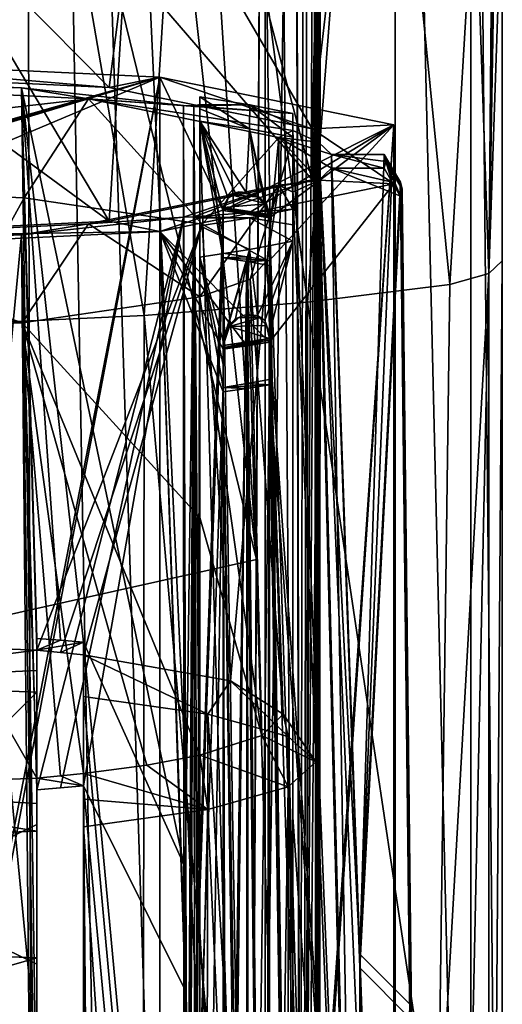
# Model space of a CAD drawing. Header units: metres. Extents: x -28 to 28, y -250 to 28.
# Tile 58 of 92: x 5 to 16, y -80 to -59. Entities that reach past the tile are written whole.
import ezdxf

# ---------------------------------------------------------------- set-up
doc = ezdxf.new("R2010")
doc.units = ezdxf.units.M
doc.layers.add('solid_10661053', color=7, linetype='CONTINUOUS')

msp = doc.modelspace()

# ---------------------------------------------------------------- linework, layer by layer
at = {"layer": 'solid_10661053'}
for points in [[(2.718137, -116.725327, 253.381516), (5.208396, 0.93054, 238.0121), (0, 0.909153, 237.849655)], [(2.718137, -116.725327, 253.381516), (5.436698, -116.723152, 253.516312), (5.208396, 0.93054, 238.0121)], [(10.405606, -111.737061, 253.340744), (10.405605, -55.371372, 245.920059), (5.208396, 0.93054, 238.0121)], [(8.951932, -115.259056, 253.632278), (10.405606, -111.737061, 253.340744), (5.208396, 0.93054, 238.0121)], [(7.34144, -116.34053, 253.614395), (8.951932, -115.259056, 253.632278), (5.208396, 0.93054, 238.0121)], [(5.436698, -116.723152, 253.516312), (7.34144, -116.34053, 253.614395), (5.208396, 0.93054, 238.0121)], [(11.17783, -111.767586, 253.108902), (10.405617, 0.994685, 238.499329), (10.405605, -55.371372, 245.920059)], [(10.988619, 0.980807, 238.395264), (10.405617, 0.994685, 238.499329), (11.17783, -111.767586, 253.108902)], [(10.988619, 0.980807, 238.395264), (11.17783, -111.767586, 253.108902), (11.194175, -111.76947, 253.094559)], [(11.407331, 0.925916, 237.979767), (10.988619, 0.980807, 238.395264), (11.194175, -111.76947, 253.094559)], [(11.407331, 0.925916, 237.979767), (11.194175, -111.76947, 253.094559), (11.519543, -111.862984, 252.384232)], [(11.473013, -2.490355, 238.270493), (11.407331, 0.925916, 237.979767), (11.519543, -111.862984, 252.384232)], [(11.473013, -2.490355, 238.270493), (11.519543, -111.862984, 252.384232), (11.519543, -6.827624, 238.556061)], [(11.565584, -14.088874, 236.874329), (11.519543, -6.827624, 238.556061), (11.519543, -111.862984, 252.384232)], [(11.586682, -25.588833, 237.179581), (11.565584, -14.088874, 236.874329), (11.519543, -111.862984, 252.384232)], [(7.444176, -27.117643, 235.255539), (10.44211, -25.782446, 235.707932), (10.220289, -70.161781, 241.836502)], [(11.27462, -25.71191, 236.244827), (9.997749, -112.082237, 247.917191), (10.44211, -25.782446, 235.707932)], [(11.27462, -25.71191, 236.244827), (11.120453, -112.017288, 248.397903), (9.997749, -112.082237, 247.917191)], [(10.44211, -25.782446, 235.707932), (9.997749, -112.082237, 247.917191), (10.220289, -70.161781, 241.836502)], [(11.120453, -112.017288, 248.397903), (11.586682, -25.588833, 237.179581), (11.586162, -40.650963, 239.192429)], [(11.27462, -25.71191, 236.244827), (11.586682, -25.588833, 237.179581), (11.120453, -112.017288, 248.397903)], [(11.586162, -40.650963, 239.192429), (11.586682, -25.588833, 237.179581), (11.519543, -111.862984, 252.384232)], [(5.499624, -27.699747, 235.040588), (7.444176, -27.117643, 235.255539), (10.220289, -70.161781, 241.836502)], [(0, -28.364676, 234.78096), (5.499624, -27.699747, 235.040588), (10.220289, -70.161781, 241.836502)], [(-0.000002, -72.433426, 241.602844), (0, -28.364676, 234.78096), (10.220289, -70.161781, 241.836502)], [(-13.2, -100.214447, 195.149292), (13.2, -100.214447, 195.149292), (13.2, -32.148918, 184.976837)], [(-13.2, -66.196968, 190.065353), (-13.2, -100.214447, 195.149292), (13.2, -32.148918, 184.976837)], [(2.309936, -33.32098, 185.151993), (-13.2, -66.196968, 190.065353), (13.2, -32.148918, 184.976837)], [(14.825858, -100.31395, 194.483521), (13.2, -32.148918, 184.976837), (13.2, -100.214447, 195.149292)], [(14.826345, -32.248493, 184.310577), (13.2, -32.148918, 184.976837), (14.825858, -100.31395, 194.483521)], [(14.826345, -32.248493, 184.310577), (14.825858, -100.31395, 194.483521), (15.5, -100.554405, 192.874557)], [(14.826345, -32.248493, 184.310577), (15.5, -100.554405, 192.874557), (15.5, -32.48888, 182.702103)], [(15.5, -40.66814, 162.563766), (15.5, -32.48888, 182.702103), (15.5, -100.554405, 192.874557)], [(11.120453, -112.017288, 248.397903), (11.586162, -40.650963, 239.192429), (11.583819, -56.616543, 241.428513)], [(11.583819, -56.616543, 241.428513), (11.586162, -40.650963, 239.192429), (11.519543, -111.862984, 252.384232)], [(15.5, -47.210041, 163.826187), (15.5, -40.66814, 162.563766), (15.5, -100.554405, 192.874557)], [(7.806081, -64.920677, 160.134216), (3.982817, -65.09594, 158.961548), (4.649875, -46.690662, 152.191437)], [(7.806081, -64.920677, 160.134216), (4.649875, -46.690662, 152.191437), (8.936546, -46.796749, 153.91774)], [(11.316654, -64.636398, 162.036423), (7.806081, -64.920677, 160.134216), (8.936546, -46.796749, 153.91774)], [(11.316654, -64.636398, 162.036423), (8.936546, -46.796749, 153.91774), (12.672367, -47.138508, 157.371323)], [(11.316654, -64.636398, 162.036423), (12.672367, -47.138508, 157.371323), (14.373938, -64.254463, 164.591965)], [(12.672367, -47.138508, 157.371323), (14.909711, -55.244183, 163.430862), (14.373938, -64.254463, 164.591965)], [(15.207813, -64.020912, 165.851959), (15.5, -47.210041, 163.826187), (15.5, -55.607754, 165.652786)], [(15.467547, -47.31152, 163.327911), (15.5, -47.210041, 163.826187), (15.207813, -64.020912, 165.851959)], [(15.467547, -47.31152, 163.327911), (15.207813, -64.020912, 165.851959), (15.370718, -47.41135, 162.837738)], [(15.5, -55.607754, 165.652786), (15.5, -47.210041, 163.826187), (15.5, -100.554405, 192.874557)], [(15.207813, -64.020912, 165.851959), (15.356695, -47.802662, 162.86438), (15.370718, -47.41135, 162.837738)], [(15.207813, -64.020912, 165.851959), (14.909711, -55.244183, 163.430862), (15.356695, -47.802662, 162.86438)], [(7.053373, -60.026363, 183.287064), (0, -59.687622, 185.55365), (1.265497, -54.180176, 184.662903)], [(7.053373, -60.026363, 183.287064), (1.265497, -54.180176, 184.662903), (7.742006, -54.58881, 181.92868)], [(11.412674, -60.913223, 177.352936), (7.053373, -60.026363, 183.287064), (7.742006, -54.58881, 181.92868)], [(11.412674, -60.913223, 177.352936), (7.742006, -54.58881, 181.92868), (11.552371, -55.464069, 176.072174)], [(11.17783, -111.767586, 253.108902), (10.405605, -55.371372, 245.920059), (10.405606, -111.737061, 253.340744)], [(15.207813, -64.020912, 165.851959), (14.373938, -64.254463, 164.591965), (14.909711, -55.244183, 163.430862)], [(11.412674, -60.913223, 177.352936), (11.552371, -55.464069, 176.072174), (11.595943, -55.487041, 175.914627)], [(11.412674, -60.913223, 177.352936), (11.595943, -55.487041, 175.914627), (11.638093, -55.509514, 175.753296)], [(11.412674, -60.913223, 177.352936), (11.638093, -55.509514, 175.753296), (11.998444, -55.878387, 173.046494)], [(15.207813, -64.020912, 165.851959), (15.5, -55.607754, 165.652786), (15.5, -63.747402, 167.327545)], [(15.5, -63.747402, 167.327545), (15.5, -55.607754, 165.652786), (15.5, -100.554405, 192.874557)], [(11.412674, -60.913223, 177.352936), (11.998444, -55.878387, 173.046494), (11.725129, -56.319298, 170.334915)], [(10.074382, -56.907677, 166.412781), (11.412674, -62.009441, 170.017975), (11.649643, -56.369469, 170.013992)], [(11.412674, -60.913223, 177.352936), (11.725129, -56.319298, 170.334915), (11.688113, -56.3452, 170.172577)], [(11.412674, -60.913223, 177.352936), (11.688113, -56.3452, 170.172577), (11.649643, -56.369469, 170.013992)], [(11.412674, -62.009441, 170.017975), (11.412674, -60.913223, 177.352936), (11.649643, -56.369469, 170.013992)], [(11.120453, -112.017288, 248.397903), (11.583819, -56.616543, 241.428513), (11.577519, -79.167397, 244.758316)], [(11.577519, -79.167397, 244.758316), (11.583819, -56.616543, 241.428513), (11.519543, -111.862984, 252.384232)], [(10.074382, -56.907677, 166.412781), (7.397901, -57.340553, 163.516327), (11.412674, -62.009441, 170.017975)], [(7.397901, -57.340553, 163.516327), (3.912772, -57.620773, 161.641327), (7.053373, -62.896301, 164.083862)], [(7.397901, -57.340553, 163.516327), (7.053373, -62.896301, 164.083862), (11.412674, -62.009441, 170.017975)], [(3.912772, -57.620773, 161.641327), (0, -57.717712, 160.992691), (7.053373, -62.896301, 164.083862)], [(0, -57.717712, 160.992691), (0, -63.235046, 161.817261), (7.053373, -62.896301, 164.083862)], [(0, -59.414173, 187.383331), (0, -59.687622, 185.55365), (7.053373, -60.026363, 183.287064)], [(8.140877, -59.805153, 184.767227), (0, -59.414173, 187.383331), (7.053373, -60.026363, 183.287064)], [(0, -62.107525, 187.785858), (0, -59.414173, 187.383331), (8.140877, -59.805153, 184.767227)], [(0.250041, -62.107857, 187.783615), (0, -62.107525, 187.785858), (8.140877, -59.805153, 184.767227)], [(0.5, -62.108856, 187.776917), (0.250041, -62.107857, 187.783615), (8.140877, -59.805153, 184.767227)], [(0.5, -63.025417, 187.91391), (0.5, -62.108856, 187.776917), (8.140877, -59.805153, 184.767227)], [(0.5, -99.124496, 193.308945), (0.5, -63.025417, 187.91391), (8.140877, -59.805153, 184.767227)], [(0.5, -100.11351, 193.456757), (0.5, -99.124496, 193.308945), (8.140877, -59.805153, 184.767227)], [(8.140803, -100.849304, 190.901367), (0.5, -100.11351, 193.456757), (8.140877, -59.805153, 184.767227)], [(8.140877, -59.805153, 184.767227), (7.053373, -60.026363, 183.287064), (11.412674, -60.913223, 177.352936)], [(9.5, -62.665012, 184.055603), (8.140803, -100.849304, 190.901367), (8.140877, -59.805153, 184.767227)], [(13.172124, -60.828724, 177.918365), (8.140877, -59.805153, 184.767227), (11.412674, -60.913223, 177.352936)], [(9.5, -62.665012, 184.055603), (8.140877, -59.805153, 184.767227), (13.172124, -60.828724, 177.918365)], [(-1, -59.86055, 185.411377), (1, -59.86055, 185.411377), (5.169731, -60.029362, 184.28183)], [(0, -59.946831, 184.834061), (-1, -59.86055, 185.411377), (5.169731, -60.029362, 184.28183)], [(6.612574, -60.264404, 182.709106), (0, -59.946831, 184.834061), (5.169731, -60.029362, 184.28183)], [(0, -61.020313, 184.374741), (0, -59.946831, 184.834061), (6.612574, -60.264404, 182.709106)], [(5.5, -82.848274, 188.439865), (5.169731, -60.029362, 184.28183), (1, -59.86055, 185.411377)], [(5.5, -82.848274, 188.439865), (1, -59.86055, 185.411377), (5.5, -94.468163, 190.637833)], [(5.097436, -94.830116, 190.887131), (5.5, -94.468163, 190.637833), (1, -59.86055, 185.411377)], [(6.612574, -60.264404, 182.709106), (5.169731, -60.029362, 184.28183), (8.654343, -60.407608, 181.750931)], [(8.660971, -76.704292, 185.014465), (8.654343, -60.407608, 181.750931), (5.169731, -60.029362, 184.28183)], [(6.5, -71.935295, 185.802994), (8.660971, -76.704292, 185.014465), (5.169731, -60.029362, 184.28183)], [(6.006527, -71.892189, 186.0914), (6.5, -71.935295, 185.802994), (5.169731, -60.029362, 184.28183)], [(6.006527, -71.892189, 186.0914), (5.169731, -60.029362, 184.28183), (5.5, -71.852539, 186.35675)], [(5.5, -82.848274, 188.439865), (5.5, -71.852539, 186.35675), (5.169731, -60.029362, 184.28183)], [(9, -60.387321, 181.886658), (9, -60.22311, 182.985428), (10.07486, -60.395332, 181.833054)], [(10.065679, -60.911579, 182.468719), (10.07486, -60.395332, 181.833054), (9, -60.22311, 182.985428)], [(9, -77.114723, 185.242935), (9, -60.22311, 182.985428), (9, -60.387321, 181.886658)], [(9, -60.481091, 183.262054), (9, -60.22311, 182.985428), (9, -77.114723, 185.242935)], [(10.065679, -60.911579, 182.468719), (9, -60.22311, 182.985428), (9, -60.481091, 183.262054)], [(0, -62.187836, 184.360046), (6.612574, -60.264404, 182.709106), (5.224976, -62.394775, 182.975388)], [(0, -61.020313, 184.374741), (6.612574, -60.264404, 182.709106), (0, -62.187836, 184.360046)], [(5.224976, -62.394775, 182.975388), (6.612574, -60.264404, 182.709106), (9.049923, -62.960136, 179.192459)], [(6.612574, -60.264404, 182.709106), (11, -60.585632, 180.559738), (11, -60.948044, 178.134766)], [(10.699394, -61.09584, 177.145859), (6.612574, -60.264404, 182.709106), (11, -60.948044, 178.134766)], [(6.612574, -60.264404, 182.709106), (8.654343, -60.407608, 181.750931), (11, -60.585632, 180.559738)], [(9.049923, -62.960136, 179.192459), (6.612574, -60.264404, 182.709106), (10.699394, -61.09584, 177.145859)], [(8.654343, -60.407608, 181.750931), (8.873642, -60.414845, 181.702515), (11, -60.585632, 180.559738)], [(8.758986, -95.215981, 188.633728), (8.873642, -60.414845, 181.702515), (8.654343, -60.407608, 181.750931)], [(8.660971, -76.704292, 185.014465), (8.758986, -95.215981, 188.633728), (8.654343, -60.407608, 181.750931)], [(8.758986, -95.215981, 188.633728), (8.900507, -95.414658, 188.696213), (8.873642, -60.414845, 181.702515)], [(8.873642, -60.414845, 181.702515), (9, -60.387321, 181.886658), (10.07486, -60.395332, 181.833054)], [(9, -77.114723, 185.242935), (9, -60.387321, 181.886658), (8.873642, -60.414845, 181.702515)], [(8.873642, -60.414845, 181.702515), (10.07486, -60.395332, 181.833054), (11, -60.585632, 180.559738)], [(8.900507, -95.414658, 188.696213), (9, -95.742218, 188.937119), (8.873642, -60.414845, 181.702515)], [(9, -77.114723, 185.242935), (8.873642, -60.414845, 181.702515), (9, -95.742218, 188.937119)], [(10.065679, -60.911579, 182.468719), (11, -61.089722, 181.276749), (10.07486, -60.395332, 181.833054)], [(11, -60.829189, 180.911987), (11, -60.585632, 180.559738), (10.07486, -60.395332, 181.833054)], [(11, -60.829189, 180.911987), (10.07486, -60.395332, 181.833054), (11, -61.089722, 181.276749)], [(9, -60.750351, 183.547531), (9, -60.481091, 183.262054), (9, -77.114723, 185.242935)], [(10.065679, -60.911579, 182.468719), (9, -60.481091, 183.262054), (9, -60.750351, 183.547531)], [(11, -60.829189, 180.911987), (11, -60.948044, 178.134766), (11, -60.585632, 180.559738)], [(9, -78.146278, 186.415344), (9, -60.750351, 183.547531), (9, -77.114723, 185.242935)], [(9, -60.750351, 183.547531), (9.5, -63.678291, 183.54541), (9.5, -63.184677, 183.463623)], [(9, -60.750351, 183.547531), (10.057365, -96.322884, 188.375824), (9.5, -63.678291, 183.54541)], [(9, -60.750351, 183.547531), (9.5, -63.184677, 183.463623), (9.5, -62.69162, 183.381912)], [(9, -60.750351, 183.547531), (9.5, -62.69162, 183.381912), (9.611204, -62.398232, 183.218063)], [(9, -60.750351, 183.547531), (9.611204, -62.398232, 183.218063), (9.770943, -62.294769, 183.030396)], [(9, -60.750351, 183.547531), (9.770943, -62.294769, 183.030396), (10, -62.27718, 182.772247)], [(10.065679, -60.911579, 182.468719), (9, -60.750351, 183.547531), (10, -62.27718, 182.772247)], [(9, -78.146278, 186.415344), (10.057365, -96.322884, 188.375824), (9, -60.750351, 183.547531)], [(10.013682, -62.740429, 183.550995), (9.5, -62.665012, 184.055603), (13.172124, -60.828724, 177.918365)], [(10.5, -62.819706, 183.020523), (10.013682, -62.740429, 183.550995), (13.172124, -60.828724, 177.918365)], [(10.5, -100.824356, 188.700363), (13.172124, -60.828724, 177.918365), (13.172128, -101.872879, 184.052444)], [(10.5, -62.819706, 183.020523), (13.172124, -60.828724, 177.918365), (10.5, -63.736263, 183.157501)], [(10.5, -99.835342, 188.552551), (10.5, -63.736263, 183.157501), (13.172124, -60.828724, 177.918365)], [(10.5, -100.824356, 188.700363), (10.5, -99.835342, 188.552551), (13.172124, -60.828724, 177.918365)], [(11, -60.829189, 180.911987), (11, -61.089722, 181.276749), (11, -60.948044, 178.134766)], [(13.172124, -62.093945, 169.45256), (13.172124, -60.828724, 177.918365), (11.412674, -60.913223, 177.352936)], [(13.172128, -101.872879, 184.052444), (13.172124, -60.828724, 177.918365), (13.172124, -62.093945, 169.45256)], [(10.237732, -62.377235, 182.509613), (10.065679, -60.911579, 182.468719), (10, -62.27718, 182.772247)], [(10.065679, -60.911579, 182.468719), (10.5, -62.858776, 182.263443), (11, -61.089722, 181.276749)], [(10.399327, -62.543335, 182.338425), (10.5, -62.858776, 182.263443), (10.065679, -60.911579, 182.468719)], [(10.237732, -62.377235, 182.509613), (10.399327, -62.543335, 182.338425), (10.065679, -60.911579, 182.468719)], [(10.5, -62.858776, 182.263443), (11, -78.276039, 184.187576), (11, -61.089722, 181.276749)], [(10.699394, -61.09584, 177.145859), (11, -60.948044, 178.134766), (11.548424, -61.200298, 176.446915)], [(12.421711, -95.995216, 183.091278), (11.548424, -61.200298, 176.446915), (11, -60.948044, 178.134766)], [(11, -75.68853, 181.605347), (11, -60.948044, 178.134766), (11, -61.089722, 181.276749)], [(12.421711, -95.995216, 183.091278), (11, -60.948044, 178.134766), (11, -75.68853, 181.605347)], [(11, -75.68853, 181.605347), (11, -61.089722, 181.276749), (11, -78.276039, 184.187576)], [(13.172124, -62.093945, 169.45256), (11.412674, -60.913223, 177.352936), (11.412674, -62.009441, 170.017975)], [(9.049923, -62.960136, 179.192459), (10.699394, -61.09584, 177.145859), (10.449951, -63.732437, 174.024872)], [(10.449951, -63.732437, 174.024872), (10.699394, -61.09584, 177.145859), (10.699394, -62.123535, 170.269394)], [(10.699394, -61.09584, 177.145859), (11.833737, -61.757496, 172.718613), (11.548423, -62.019073, 170.968338)], [(10.699394, -62.123535, 170.269394), (10.699394, -61.09584, 177.145859), (11.548423, -62.019073, 170.968338)], [(10.699394, -61.09584, 177.145859), (11.833737, -61.461876, 174.69664), (11.833737, -61.757496, 172.718613)], [(10.699394, -61.09584, 177.145859), (11.548424, -61.200298, 176.446915), (11.833737, -61.461876, 174.69664)], [(11.548424, -61.200298, 176.446915), (13.07374, -96.467926, 179.928329), (12.44206, -78.632416, 177.262802)], [(12.44206, -78.632416, 177.262802), (11.833737, -61.461876, 174.69664), (11.548424, -61.200298, 176.446915)], [(12.421711, -95.995216, 183.091278), (13.07374, -96.467926, 179.928329), (11.548424, -61.200298, 176.446915)], [(11.833737, -61.461876, 174.69664), (12.961481, -61.757496, 172.718613), (11.833737, -61.757496, 172.718613)], [(11.833737, -61.461876, 174.69664), (13, -61.609688, 173.707626), (12.961481, -61.757496, 172.718613)], [(11.833737, -61.461876, 174.69664), (12.961481, -61.461876, 174.69664), (13, -61.609688, 173.707626)], [(12.44206, -78.632416, 177.262802), (12.961481, -61.461876, 174.69664), (11.833737, -61.461876, 174.69664)], [(13.135612, -61.759293, 174.741089), (12.961481, -61.461876, 174.69664), (12.44206, -78.632416, 177.262802)], [(13.349027, -62.207577, 173.796982), (13, -61.609688, 173.707626), (12.961481, -61.461876, 174.69664)], [(13.349027, -62.207577, 173.796982), (12.961481, -61.461876, 174.69664), (13.135612, -61.759293, 174.741089)], [(13.135608, -62.054905, 172.763062), (12.961481, -61.757496, 172.718613), (13, -61.609688, 173.707626)], [(13.135608, -62.054905, 172.763062), (13, -61.609688, 173.707626), (13.311519, -62.355389, 172.807968)], [(13.349027, -62.207577, 173.796982), (13.311519, -62.355389, 172.807968), (13, -61.609688, 173.707626)], [(12.421711, -97.236244, 174.787369), (11.548423, -62.019073, 170.968338), (11.833737, -61.757496, 172.718613)], [(13.135608, -62.054905, 172.763062), (11.833737, -61.757496, 172.718613), (12.961481, -61.757496, 172.718613)], [(13.135608, -62.054905, 172.763062), (13.311519, -62.355389, 172.807968), (11.833737, -61.757496, 172.718613)], [(12.44187, -78.922646, 175.283966), (11.833737, -61.757496, 172.718613), (13.311519, -62.355389, 172.807968)], [(12.421711, -97.236244, 174.787369), (11.833737, -61.757496, 172.718613), (12.44187, -78.922646, 175.283966)], [(13.311519, -62.059769, 174.785995), (13.135612, -61.759293, 174.741089), (12.44206, -78.632416, 177.262802)], [(13.349027, -62.207577, 173.796982), (13.135612, -61.759293, 174.741089), (13.311519, -62.059769, 174.785995)], [(6.612574, -62.954967, 164.706146), (10.699394, -62.123535, 170.269394), (8.654343, -62.811764, 165.664322)], [(9.000024, -64.517372, 168.772736), (10.699394, -62.123535, 170.269394), (6.612574, -62.954967, 164.706146)], [(8.140877, -63.117516, 162.603683), (11.412674, -62.009441, 170.017975), (7.053373, -62.896301, 164.083862)], [(8.140877, -63.117516, 162.603683), (13.172124, -62.093945, 169.45256), (11.412674, -62.009441, 170.017975)], [(10.5, -65.489662, 165.155441), (13.172124, -62.093945, 169.45256), (8.140877, -63.117516, 162.603683)], [(10.699394, -62.123535, 170.269394), (8.873648, -62.804531, 165.712753), (8.654343, -62.811764, 165.664322)], [(10.699394, -62.123535, 170.269394), (11, -62.633739, 166.85553), (8.873648, -62.804531, 165.712753)], [(10.080955, -64.139275, 171.302689), (10.699394, -62.123535, 170.269394), (9.000024, -64.517372, 168.772736)], [(10.080955, -64.139275, 171.302689), (10.449951, -63.732437, 174.024872), (10.699394, -62.123535, 170.269394)], [(10.5, -65.489662, 165.155441), (13.172128, -103.1381, 175.586655), (13.172124, -62.093945, 169.45256)], [(10.699394, -62.123535, 170.269394), (11.548423, -62.019073, 170.968338), (11, -62.271328, 169.280487)], [(10.699394, -62.123535, 170.269394), (11, -62.271328, 169.280487), (11, -62.633739, 166.85553)], [(12.421711, -97.236244, 174.787369), (11, -62.271328, 169.280487), (11.548423, -62.019073, 170.968338)], [(13.511415, -79.709114, 177.423706), (13.311519, -62.059769, 174.785995), (12.44206, -78.632416, 177.262802)], [(13.172128, -103.1381, 175.586655), (13.172128, -101.872879, 184.052444), (13.172124, -62.093945, 169.45256)], [(13.75, -97.708763, 179.102676), (13.311519, -62.059769, 174.785995), (13.511415, -79.709114, 177.423706)], [(13.349027, -62.207577, 173.796982), (13.311519, -62.059769, 174.785995), (13.75, -97.708763, 179.102676)], [(0, -62.187836, 184.360046), (5.224976, -62.394775, 182.975388), (0, -71.882416, 186.15683)], [(9.640996, -62.324482, 183.483994), (9.5, -62.69162, 183.381912), (9.5, -62.598106, 184.007629)], [(9.640996, -62.324482, 183.483994), (9.611204, -62.398232, 183.218063), (9.5, -62.69162, 183.381912)], [(10.43093, -62.525677, 182.776718), (9.640996, -62.324482, 183.483994), (9.5, -62.598106, 184.007629)], [(9.640996, -62.324482, 183.483994), (9.770943, -62.294769, 183.030396), (9.611204, -62.398232, 183.218063)], [(9.640996, -62.324482, 183.483994), (9.83766, -62.266865, 183.024536), (9.770943, -62.294769, 183.030396)], [(10.282207, -62.380459, 182.671509), (9.83766, -62.266865, 183.024536), (9.640996, -62.324482, 183.483994)], [(10.282207, -62.380459, 182.671509), (9.640996, -62.324482, 183.483994), (10.43093, -62.525677, 182.776718)], [(9.83766, -62.266865, 183.024536), (10, -62.27718, 182.772247), (9.770943, -62.294769, 183.030396)], [(10.282207, -62.380459, 182.671509), (10, -62.27718, 182.772247), (9.83766, -62.266865, 183.024536)], [(10.282207, -62.380459, 182.671509), (10.237732, -62.377235, 182.509613), (10, -62.27718, 182.772247)], [(11, -77.417282, 170.273804), (11, -62.633739, 166.85553), (11, -62.271328, 169.280487)], [(11, -97.670502, 171.881683), (11, -62.271328, 169.280487), (12.421711, -97.236244, 174.787369)], [(11, -77.417282, 170.273804), (11, -62.271328, 169.280487), (11, -97.670502, 171.881683)], [(12.44187, -78.922646, 175.283966), (13.311519, -62.355389, 172.807968), (13.511409, -80.004234, 175.445602)], [(13.349027, -62.207577, 173.796982), (13.511409, -80.004234, 175.445602), (13.311519, -62.355389, 172.807968)], [(13.349027, -62.207577, 173.796982), (13.713588, -97.856575, 178.113663), (13.511409, -80.004234, 175.445602)], [(13.349027, -62.207577, 173.796982), (13.75, -97.708763, 179.102676), (13.713588, -97.856575, 178.113663)], [(5.224976, -62.394775, 182.975388), (5.5, -72.105064, 184.667038), (0, -71.882416, 186.15683)], [(5.224976, -62.394775, 182.975388), (9.049923, -62.960136, 179.192459), (5.5, -72.105064, 184.667038)], [(10.43093, -62.525677, 182.776718), (9.5, -62.598106, 184.007629), (10.5, -62.753445, 182.968246)], [(10.282207, -62.380459, 182.671509), (10.399327, -62.543335, 182.338425), (10.237732, -62.377235, 182.509613)], [(10.282207, -62.380459, 182.671509), (10.43093, -62.525677, 182.776718), (10.399327, -62.543335, 182.338425)], [(10.43093, -62.525677, 182.776718), (10.5, -62.753445, 182.968246), (10.399327, -62.543335, 182.338425)], [(10.399327, -62.543335, 182.338425), (10.5, -62.753445, 182.968246), (10.5, -62.858776, 182.263443)], [(9.5, -62.665012, 184.055603), (9.5, -63.58157, 184.192581), (8.140803, -100.849304, 190.901367)], [(11, -62.633739, 166.85553), (10.074886, -62.824036, 165.58223), (8.873648, -62.804531, 165.712753)], [(9.5, -62.631161, 184.032562), (10.5, -62.753445, 182.968246), (9.5, -62.598106, 184.007629)], [(9.5, -62.598106, 184.007629), (9.5, -62.69162, 183.381912), (9.5, -63.184677, 183.463623)], [(9.5, -62.631161, 184.032562), (9.5, -62.598106, 184.007629), (9.5, -63.184677, 183.463623)], [(9.5, -62.631161, 184.032562), (9.5, -62.665012, 184.055603), (10.5, -62.78616, 182.995453)], [(9.5, -62.631161, 184.032562), (9.5, -63.184677, 183.463623), (9.5, -62.665012, 184.055603)], [(9.5, -62.631161, 184.032562), (10.5, -62.78616, 182.995453), (10.5, -62.753445, 182.968246)], [(9.5, -63.678291, 183.54541), (9.5, -63.58157, 184.192581), (9.5, -62.665012, 184.055603)], [(10.5, -62.78616, 182.995453), (9.5, -62.665012, 184.055603), (10.013682, -62.740429, 183.550995)], [(9.5, -63.184677, 183.463623), (9.5, -63.678291, 183.54541), (9.5, -62.665012, 184.055603)], [(10.5, -62.78616, 182.995453), (10.013682, -62.740429, 183.550995), (10.5, -62.819706, 183.020523)], [(11, -62.969589, 166.58992), (10.074886, -62.824036, 165.58223), (11, -62.633739, 166.85553)], [(10.5, -62.858776, 182.263443), (10.5, -62.753445, 182.968246), (10.5, -62.78616, 182.995453)], [(10.5, -62.858776, 182.263443), (10.5, -62.78616, 182.995453), (10.5, -62.819706, 183.020523)], [(11, -77.417282, 170.273804), (11, -62.969589, 166.58992), (11, -62.633739, 166.85553)], [(8.140877, -63.117516, 162.603683), (7.053373, -62.896301, 164.083862), (0, -63.235046, 161.817261)], [(0, -63.272541, 162.581207), (6.612574, -62.954967, 164.706146), (5.169733, -63.19001, 163.133423)], [(5.182054, -65.073746, 165.049988), (6.612574, -62.954967, 164.706146), (0, -63.272541, 162.581207)], [(8.654343, -62.811764, 165.664322), (5.5, -75.103218, 164.605942), (5.169733, -63.19001, 163.133423)], [(6.612574, -62.954967, 164.706146), (8.654343, -62.811764, 165.664322), (5.169733, -63.19001, 163.133423)], [(5.182054, -65.073746, 165.049988), (9.000024, -64.517372, 168.772736), (6.612574, -62.954967, 164.706146)], [(8.654343, -62.811764, 165.664322), (6.006527, -75.06356, 164.871277), (5.5, -75.103218, 164.605942)], [(9.049923, -62.960136, 179.192459), (6.00935, -72.152534, 184.349411), (5.5, -72.105064, 184.667038)], [(8.654343, -62.811764, 165.664322), (6.5, -75.020454, 165.159683), (6.006527, -75.06356, 164.871277)], [(9.049923, -62.960136, 179.192459), (6.5, -72.204124, 184.004196), (6.00935, -72.152534, 184.349411)], [(8.660966, -79.345634, 167.307587), (6.5, -75.020454, 165.159683), (8.654343, -62.811764, 165.664322)], [(9.049923, -62.960136, 179.192459), (9.661077, -72.766312, 180.242508), (6.5, -72.204124, 184.004196)], [(8.660966, -79.345634, 167.307587), (8.654343, -62.811764, 165.664322), (8.873648, -62.804531, 165.712753)], [(8.660966, -79.345634, 167.307587), (8.873648, -62.804531, 165.712753), (8.667867, -98.069916, 169.209152)], [(8.667867, -98.069916, 169.209152), (8.873648, -62.804531, 165.712753), (8.759562, -98.112038, 169.25943)], [(8.759562, -98.112038, 169.25943), (8.873648, -62.804531, 165.712753), (8.900304, -98.319351, 169.25766)], [(10.074886, -62.824036, 165.58223), (9, -62.83205, 165.528595), (8.873648, -62.804531, 165.712753)], [(8.900304, -98.319351, 169.25766), (8.873648, -62.804531, 165.712753), (9, -62.83205, 165.528595)], [(9, -79.809761, 167.209595), (8.900304, -98.319351, 169.25766), (9, -62.83205, 165.528595)], [(10.074886, -62.824036, 165.58223), (9, -62.996262, 164.42984), (9, -62.83205, 165.528595)], [(10.065679, -63.503578, 165.125244), (9, -62.996262, 164.42984), (10.074886, -62.824036, 165.58223)], [(9, -63.323826, 164.240738), (9, -62.83205, 165.528595), (9, -62.996262, 164.42984)], [(9, -63.664806, 164.046448), (9, -79.809761, 167.209595), (9, -62.83205, 165.528595)], [(9, -63.323826, 164.240738), (9, -63.664806, 164.046448), (9, -62.83205, 165.528595)], [(9, -63.323826, 164.240738), (9, -62.996262, 164.42984), (9, -63.664806, 164.046448)], [(10.065679, -63.503578, 165.125244), (9, -63.664806, 164.046448), (9, -62.996262, 164.42984)], [(9.049923, -62.960136, 179.192459), (10.449951, -63.732437, 174.024872), (9.661077, -72.766312, 180.242508)], [(11, -63.325436, 166.317215), (10.065679, -63.503578, 165.125244), (10.074886, -62.824036, 165.58223)], [(11, -62.969589, 166.58992), (11, -63.325436, 166.317215), (10.074886, -62.824036, 165.58223)], [(10.5, -63.351593, 182.346207), (10.5, -62.819706, 183.020523), (10.5, -63.736263, 183.157501)], [(10.5, -63.351593, 182.346207), (10.5, -62.858776, 182.263443), (10.5, -62.819706, 183.020523)], [(10.5, -62.858776, 182.263443), (11, -96.489334, 187.262054), (11, -78.276039, 184.187576)], [(10.5, -63.351593, 182.346207), (11, -96.489334, 187.262054), (10.5, -62.858776, 182.263443)], [(11, -77.417282, 170.273804), (11, -63.325436, 166.317215), (11, -62.969589, 166.58992)], [(0, -63.508495, 159.987595), (8.140877, -63.117516, 162.603683), (0, -63.235046, 161.817261)], [(8.140803, -104.161682, 168.737717), (8.140877, -63.117516, 162.603683), (0, -63.508495, 159.987595)], [(0, -63.272541, 162.581207), (5.169733, -63.19001, 163.133423), (1, -63.358826, 162.003876)], [(4.5, -70.196251, 163.611877), (1, -63.358826, 162.003876), (5.169733, -63.19001, 163.133423)], [(4.5, -70.196251, 163.611877), (5.169733, -63.19001, 163.133423), (5.5, -97.982315, 167.124084)], [(5.169733, -63.19001, 163.133423), (5.5, -86.227539, 165.828674), (5.5, -97.982315, 167.124084)], [(5.169733, -63.19001, 163.133423), (5.5, -75.103218, 164.605942), (5.5, -86.227539, 165.828674)], [(9.5, -103.64901, 169.800201), (8.140877, -63.117516, 162.603683), (8.140803, -104.161682, 168.737717)], [(10.013682, -65.568939, 164.624969), (10.5, -65.489662, 165.155441), (8.140877, -63.117516, 162.603683)], [(9.5, -65.644356, 164.120361), (10.013682, -65.568939, 164.624969), (8.140877, -63.117516, 162.603683)], [(9.5, -66.560913, 164.257339), (9.5, -65.644356, 164.120361), (8.140877, -63.117516, 162.603683)], [(9.5, -102.659988, 169.65239), (9.5, -66.560913, 164.257339), (8.140877, -63.117516, 162.603683)], [(9.5, -102.659988, 169.65239), (8.140877, -63.117516, 162.603683), (9.5, -103.64901, 169.800201)], [(0, -64.164825, 163.33429), (5.182054, -65.073746, 165.049988), (0, -63.272541, 162.581207)], [(10.237733, -64.917145, 165.514664), (10.065679, -63.503578, 165.125244), (11, -63.325436, 166.317215)], [(10.399336, -65.025948, 165.726929), (10.237733, -64.917145, 165.514664), (11, -63.325436, 166.317215)], [(10.5, -65.305679, 165.890854), (10.399336, -65.025948, 165.726929), (11, -63.325436, 166.317215)], [(10.5, -65.305679, 165.890854), (11, -63.325436, 166.317215), (11, -80.611832, 168.55838)], [(10.5, -63.845127, 182.429092), (10.5, -63.351593, 182.346207), (10.5, -63.736263, 183.157501)], [(10.5, -63.845127, 182.429092), (11, -96.489334, 187.262054), (10.5, -63.351593, 182.346207)], [(11, -77.417282, 170.273804), (11, -80.611832, 168.55838), (11, -63.325436, 166.317215)], [(8.140803, -104.161682, 168.737717), (0, -63.508495, 159.987595), (0.5, -66.200508, 160.399048)], [(9.5, -99.680649, 189.587616), (8.140803, -100.849304, 190.901367), (9.5, -63.58157, 184.192581)], [(9.5, -65.472832, 164.7724), (9, -63.664806, 164.046448), (10.065679, -63.503578, 165.125244)], [(9.611203, -65.144356, 164.843307), (9.5, -65.472832, 164.7724), (10.065679, -63.503578, 165.125244)], [(9.5, -99.680649, 189.587616), (9.5, -63.58157, 184.192581), (10.013683, -63.656986, 183.687973)], [(9.5, -63.678291, 183.54541), (10.013683, -63.656986, 183.687973), (9.5, -63.58157, 184.192581)], [(9.770949, -64.990547, 164.992523), (9.611203, -65.144356, 164.843307), (10.065679, -63.503578, 165.125244)], [(10, -64.898254, 165.234238), (9.770949, -64.990547, 164.992523), (10.065679, -63.503578, 165.125244)], [(10.237733, -64.917145, 165.514664), (10, -64.898254, 165.234238), (10.065679, -63.503578, 165.125244)], [(9, -81.139084, 166.390015), (9, -63.664806, 164.046448), (9.5, -66.464195, 164.90451)], [(9, -63.664806, 164.046448), (9, -81.139084, 166.390015), (9, -79.809761, 167.209595)], [(9.5, -65.968231, 164.838409), (9, -63.664806, 164.046448), (9.5, -65.472832, 164.7724)], [(9.5, -65.968231, 164.838409), (9.5, -66.464195, 164.90451), (9, -63.664806, 164.046448)], [(9.5, -63.678291, 183.54541), (10.5, -63.736263, 183.157501), (10.013683, -63.656986, 183.687973)], [(9.521291, -99.540855, 189.546402), (9.5, -99.680649, 189.587616), (10.013683, -63.656986, 183.687973)], [(9.5, -63.678291, 183.54541), (10.015912, -63.759624, 183.00119), (10.5, -63.736263, 183.157501)], [(10.057365, -96.322884, 188.375824), (10.015912, -63.759624, 183.00119), (9.5, -63.678291, 183.54541)], [(9.589502, -99.410904, 189.461243), (9.521291, -99.540855, 189.546402), (10.013683, -63.656986, 183.687973)], [(10.009207, -99.473038, 189.045456), (9.589502, -99.410904, 189.461243), (10.013683, -63.656986, 183.687973)], [(10.449951, -63.732437, 174.024872), (10.794049, -73.477875, 175.481339), (9.661077, -72.766312, 180.242508)], [(10.410498, -99.537781, 188.612244), (10.009207, -99.473038, 189.045456), (10.013683, -63.656986, 183.687973)], [(10.410498, -99.537781, 188.612244), (10.013683, -63.656986, 183.687973), (10.5, -63.736263, 183.157501)], [(10.015912, -63.759624, 183.00119), (10.5, -63.845127, 182.429092), (10.5, -63.736263, 183.157501)], [(10.015912, -63.759624, 183.00119), (11, -96.489334, 187.262054), (10.5, -63.845127, 182.429092)], [(10.057365, -96.322884, 188.375824), (11, -96.489334, 187.262054), (10.015912, -63.759624, 183.00119)], [(10.080955, -64.139275, 171.302689), (10.794049, -73.477875, 175.481339), (10.449951, -63.732437, 174.024872)], [(10.479698, -99.692375, 188.554993), (10.410498, -99.537781, 188.612244), (10.5, -63.736263, 183.157501)], [(10.5, -99.835342, 188.552551), (10.479698, -99.692375, 188.554993), (10.5, -63.736263, 183.157501)], [(15.206066, -103.703659, 171.785767), (15.5, -63.747402, 167.327545), (15.5, -103.483627, 173.274704)], [(15.207813, -64.020912, 165.851959), (15.5, -63.747402, 167.327545), (15.206066, -103.703659, 171.785767)], [(15.5, -79.735855, 169.983109), (15.5, -103.483627, 173.274704), (15.5, -63.747402, 167.327545)], [(15.5, -79.735855, 169.983109), (15.5, -63.747402, 167.327545), (15.5, -100.554405, 192.874557)], [(15.207813, -64.020912, 165.851959), (14.113159, -83.370926, 167.45575), (14.373938, -64.254463, 164.591965)], [(15.207813, -64.020912, 165.851959), (14.367291, -103.89138, 170.515457), (14.113159, -83.370926, 167.45575)], [(15.207813, -64.020912, 165.851959), (15.206066, -103.703659, 171.785767), (14.367291, -103.89138, 170.515457)], [(0, -64.164825, 163.33429), (0, -65.277039, 163.689713), (5.182054, -65.073746, 165.049988)], [(10.080955, -64.139275, 171.302689), (9.000024, -64.517372, 168.772736), (10.33581, -73.937813, 172.403839)], [(10.080955, -64.139275, 171.302689), (10.33581, -73.937813, 172.403839), (10.794049, -73.477875, 175.481339)], [(14.113159, -83.370926, 167.45575), (11.316654, -64.636398, 162.036423), (14.373938, -64.254463, 164.591965)], [(5.182054, -65.073746, 165.049988), (8.999989, -69.257835, 169.158508), (9.000024, -64.517372, 168.772736)], [(11.290891, -104.268211, 167.954559), (7.806081, -64.920677, 160.134216), (11.316654, -64.636398, 162.036423)], [(10.33581, -73.937813, 172.403839), (9.000024, -64.517372, 168.772736), (8.999989, -69.257835, 169.158508)], [(14.113159, -83.370926, 167.45575), (11.290891, -104.268211, 167.954559), (11.316654, -64.636398, 162.036423)], [(9.837794, -64.962067, 164.990204), (9.770949, -64.990547, 164.992523), (10, -64.898254, 165.234238)], [(10.281969, -64.9674, 165.360809), (9.837794, -64.962067, 164.990204), (10, -64.898254, 165.234238)], [(10.281969, -64.9674, 165.360809), (10, -64.898254, 165.234238), (10.237733, -64.917145, 165.514664)], [(5.182054, -65.073746, 165.049988), (0, -65.277039, 163.689713), (5.5, -74.850685, 166.295654)], [(7.766929, -104.554588, 166.050415), (2.949993, -84.32547, 161.715897), (3.982817, -65.09594, 158.961548)], [(7.766929, -104.554588, 166.050415), (3.982817, -65.09594, 158.961548), (7.806081, -64.920677, 160.134216)], [(5.182054, -65.073746, 165.049988), (6.00935, -74.803215, 166.613266), (6.5, -74.751625, 166.958481)], [(5.182054, -65.073746, 165.049988), (6.5, -74.751625, 166.958481), (7.863156, -74.570892, 168.167816)], [(5.182054, -65.073746, 165.049988), (5.5, -74.850685, 166.295654), (6.00935, -74.803215, 166.613266)], [(5.182054, -65.073746, 165.049988), (9, -74.358696, 169.587646), (8.999989, -69.257835, 169.158508)], [(5.182054, -65.073746, 165.049988), (7.863156, -74.570892, 168.167816), (9, -74.358696, 169.587646)], [(11.290891, -104.268211, 167.954559), (7.766929, -104.554588, 166.050415), (7.806081, -64.920677, 160.134216)], [(9.640435, -65.152367, 164.566086), (9.611203, -65.144356, 164.843307), (9.770949, -64.990547, 164.992523)], [(9.837794, -64.962067, 164.990204), (9.640435, -65.152367, 164.566086), (9.770949, -64.990547, 164.992523)], [(10.281969, -64.9674, 165.360809), (9.640435, -65.152367, 164.566086), (9.837794, -64.962067, 164.990204)], [(10.430831, -65.137016, 165.302704), (9.640435, -65.152367, 164.566086), (10.281969, -64.9674, 165.360809)], [(10.281969, -64.9674, 165.360809), (10.237733, -64.917145, 165.514664), (10.399336, -65.025948, 165.726929)], [(10.430831, -65.137016, 165.302704), (10.281969, -64.9674, 165.360809), (10.399336, -65.025948, 165.726929)], [(10.430831, -65.137016, 165.302704), (10.399336, -65.025948, 165.726929), (10.5, -65.305679, 165.890854)], [(0, -65.277039, 163.689713), (0, -75.073341, 164.805862), (5.5, -74.850685, 166.295654)], [(9.5, -65.566345, 164.146667), (9.5, -65.472832, 164.7724), (9.611203, -65.144356, 164.843307)], [(9.640435, -65.152367, 164.566086), (9.5, -65.566345, 164.146667), (9.611203, -65.144356, 164.843307)], [(9.640435, -65.152367, 164.566086), (10.5, -65.411011, 165.186066), (9.5, -65.566345, 164.146667)], [(10.430831, -65.137016, 165.302704), (10.5, -65.411011, 165.186066), (9.640435, -65.152367, 164.566086)], [(10.430831, -65.137016, 165.302704), (10.5, -65.305679, 165.890854), (10.5, -65.411011, 165.186066)], [(10.5, -65.305679, 165.890854), (11, -80.611832, 168.55838), (11, -98.928192, 170.943298)], [(10.5, -65.801155, 165.955795), (10.5, -65.305679, 165.890854), (11, -98.928192, 170.943298)], [(10.5, -65.411011, 165.186066), (10.5, -65.305679, 165.890854), (10.5, -65.801155, 165.955795)], [(9.5, -65.566345, 164.146667), (10.5, -65.411011, 165.186066), (10.5, -65.450256, 165.169601)], [(9.5, -65.605247, 164.132492), (10.5, -65.450256, 165.169601), (10.5, -65.489662, 165.155441)], [(9.5, -65.566345, 164.146667), (10.5, -65.450256, 165.169601), (9.5, -65.605247, 164.132492)], [(9.5, -65.968231, 164.838409), (9.5, -65.472832, 164.7724), (9.5, -65.644356, 164.120361)], [(9.5, -65.605247, 164.132492), (9.5, -65.644356, 164.120361), (9.5, -65.472832, 164.7724)], [(9.5, -65.566345, 164.146667), (9.5, -65.605247, 164.132492), (9.5, -65.472832, 164.7724)], [(9.5, -65.605247, 164.132492), (10.5, -65.489662, 165.155441), (10.013682, -65.568939, 164.624969)], [(10.5, -65.450256, 165.169601), (10.5, -65.411011, 165.186066), (10.5, -65.801155, 165.955795)], [(10.5, -65.450256, 165.169601), (10.5, -65.801155, 165.955795), (10.5, -65.489662, 165.155441)], [(10.5, -65.489662, 165.155441), (10.5, -66.406219, 165.292419), (13.172128, -103.1381, 175.586655)], [(10.5, -66.297356, 166.020828), (10.5, -66.406219, 165.292419), (10.5, -65.489662, 165.155441)], [(10.5, -66.297356, 166.020828), (10.5, -65.489662, 165.155441), (10.5, -65.801155, 165.955795)], [(9.5, -65.605247, 164.132492), (10.013682, -65.568939, 164.624969), (9.5, -65.644356, 164.120361)], [(9.5, -65.968231, 164.838409), (9.5, -65.644356, 164.120361), (9.5, -66.560913, 164.257339)], [(11, -98.928192, 170.943298), (10.5, -66.297356, 166.020828), (10.5, -65.801155, 165.955795)], [(9.5, -65.968231, 164.838409), (9.5, -66.560913, 164.257339), (9.5, -66.464195, 164.90451)], [(2.949999, -84.079445, 163.383286), (8.140803, -104.161682, 168.737717), (0.5, -66.200508, 160.399048)], [(10.015912, -66.382858, 165.44873), (10.5, -66.406219, 165.292419), (10.5, -66.297356, 166.020828)], [(10.015912, -66.382858, 165.44873), (10.5, -66.297356, 166.020828), (10.057365, -99.094643, 169.829529)], [(10.5, -66.297356, 166.020828), (11, -98.928192, 170.943298), (10.057365, -99.094643, 169.829529)], [(9.5, -66.464195, 164.90451), (9, -99.245293, 168.821548), (9, -81.139084, 166.390015)], [(9.5, -66.464195, 164.90451), (10.057365, -99.094643, 169.829529), (9, -99.245293, 168.821548)], [(9.5, -66.464195, 164.90451), (10.5, -66.406219, 165.292419), (10.015912, -66.382858, 165.44873)], [(9.5, -66.464195, 164.90451), (10.015912, -66.382858, 165.44873), (10.057365, -99.094643, 169.829529)], [(9.5, -66.464195, 164.90451), (10.013683, -66.485497, 164.761948), (10.5, -66.406219, 165.292419)], [(9.5, -66.464195, 164.90451), (9.5, -66.560913, 164.257339), (10.013683, -66.485497, 164.761948)], [(10.009207, -102.30294, 170.110168), (10.013683, -66.485497, 164.761948), (9.5, -66.560913, 164.257339)], [(9.589502, -102.365074, 169.694382), (10.009207, -102.30294, 170.110168), (9.5, -66.560913, 164.257339)], [(9.521291, -102.514252, 169.65094), (9.589502, -102.365074, 169.694382), (9.5, -66.560913, 164.257339)], [(9.5, -102.659988, 169.65239), (9.521291, -102.514252, 169.65094), (9.5, -66.560913, 164.257339)], [(10.009207, -102.30294, 170.110168), (10.410498, -102.238197, 170.543381), (10.013683, -66.485497, 164.761948)], [(10.5, -102.505295, 170.687469), (10.5, -66.406219, 165.292419), (10.013683, -66.485497, 164.761948)], [(10.479697, -102.369293, 170.643326), (10.5, -102.505295, 170.687469), (10.013683, -66.485497, 164.761948)], [(10.410498, -102.238197, 170.543381), (10.479697, -102.369293, 170.643326), (10.013683, -66.485497, 164.761948)], [(10.5, -102.505295, 170.687469), (13.172128, -103.1381, 175.586655), (10.5, -66.406219, 165.292419)], [(10.33581, -73.937813, 172.403839), (8.999989, -69.257835, 169.158508), (9, -74.358696, 169.587646)], [(-0.000002, -72.433426, 241.602844), (10.220289, -70.161781, 241.836502), (9.997749, -112.082237, 247.917191)], [(4.5, -83.858124, 165.132889), (4.5, -70.196251, 163.611877), (5.5, -97.982315, 167.124084)], [(6.006527, -71.892189, 186.0914), (5.5, -71.852539, 186.35675), (5.5, -72.105064, 184.667038)], [(5.5, -72.539047, 185.123505), (5.5, -72.105064, 184.667038), (5.5, -71.852539, 186.35675)], [(5.5, -82.848274, 188.439865), (5.5, -73.008919, 185.612915), (5.5, -71.852539, 186.35675)], [(5.5, -72.539047, 185.123505), (5.5, -71.852539, 186.35675), (5.5, -73.008919, 185.612915)], [(0, -72.801727, 186.999222), (0, -71.882416, 186.15683), (5.5, -72.105064, 184.667038)], [(6.006527, -71.892189, 186.0914), (5.5, -72.105064, 184.667038), (6.5, -71.935295, 185.802994)], [(6.5, -71.935295, 185.802994), (5.5, -72.105064, 184.667038), (6.00935, -72.152534, 184.349411)], [(6.5, -71.935295, 185.802994), (6.00935, -72.152534, 184.349411), (6.5, -72.204124, 184.004196)], [(6.5, -71.935295, 185.802994), (6.5, -72.204124, 184.004196), (6.5, -72.632713, 184.487869)], [(6.5, -71.935295, 185.802994), (6.5, -72.632713, 184.487869), (6.5, -73.099571, 185.006348)], [(6.5, -82.902802, 187.903488), (6.5, -71.935295, 185.802994), (6.5, -73.099571, 185.006348)], [(6.5, -71.935295, 185.802994), (8.667867, -95.161552, 188.669479), (8.660971, -76.704292, 185.014465)], [(6.5, -82.902802, 187.903488), (8.667867, -95.161552, 188.669479), (6.5, -71.935295, 185.802994)], [(5.5, -72.539047, 185.123505), (0, -72.801727, 186.999222), (5.5, -72.105064, 184.667038)], [(9.173042, -73.477211, 182.479492), (6.5, -72.204124, 184.004196), (9.661077, -72.766312, 180.242508)], [(9.173042, -73.477211, 182.479492), (6.5, -73.099571, 185.006348), (6.5, -72.204124, 184.004196)], [(6.5, -72.632713, 184.487869), (6.5, -72.204124, 184.004196), (6.5, -73.099571, 185.006348)], [(7.227752, -116.16169, 248.437805), (-0.000005, -116.498566, 248.449997), (-0.000002, -72.433426, 241.602844)], [(8.68433, -115.201569, 248.323624), (-0.000002, -72.433426, 241.602844), (9.997749, -112.082237, 247.917191)], [(8.68433, -115.201569, 248.323624), (7.227752, -116.16169, 248.437805), (-0.000002, -72.433426, 241.602844)], [(5.5, -72.539047, 185.123505), (5.5, -73.008919, 185.612915), (0, -72.801727, 186.999222)], [(0, -72.801727, 186.999222), (5.5, -73.008919, 185.612915), (0, -78.503792, 187.919357)], [(10.89632, -73.960793, 179.243759), (9.173042, -73.477211, 182.479492), (9.661077, -72.766312, 180.242508)], [(10.89632, -73.960793, 179.243759), (9.661077, -72.766312, 180.242508), (10.794049, -73.477875, 175.481339)], [(5.5, -73.008919, 185.612915), (5.5, -75.851723, 186.076355), (0, -78.503792, 187.919357)], [(5.5, -82.848274, 188.439865), (5.5, -75.851723, 186.076355), (5.5, -73.008919, 185.612915)], [(9.121067, -101.85363, 187.333389), (6.5, -73.099571, 185.006348), (9.173042, -73.477211, 182.479492)], [(6.552207, -101.511078, 189.625488), (6.5, -73.099571, 185.006348), (9.121067, -101.85363, 187.333389)], [(6.5, -83.820107, 186.763123), (6.5, -73.099571, 185.006348), (6.552207, -101.511078, 189.625488)], [(6.5, -82.902802, 187.903488), (6.5, -73.099571, 185.006348), (6.5, -83.820107, 186.763123)], [(9.121067, -101.85363, 187.333389), (9.173042, -73.477211, 182.479492), (10.909288, -102.291412, 184.404114)], [(10.909288, -102.291412, 184.404114), (9.173042, -73.477211, 182.479492), (10.89632, -73.960793, 179.243759)], [(10.33581, -73.937813, 172.403839), (11.491311, -74.500252, 175.63414), (10.794049, -73.477875, 175.481339)], [(11.491311, -74.500252, 175.63414), (10.89632, -73.960793, 179.243759), (10.794049, -73.477875, 175.481339)], [(10.33581, -73.937813, 172.403839), (9, -74.358696, 169.587646), (10.89632, -75.039719, 172.024506)], [(10.33581, -73.937813, 172.403839), (10.89632, -75.039719, 172.024506), (11.491311, -74.500252, 175.63414)], [(11.763823, -102.786957, 181.088348), (10.89632, -73.960793, 179.243759), (11.491311, -74.500252, 175.63414)], [(10.909288, -102.291412, 184.404114), (10.89632, -73.960793, 179.243759), (11.763823, -102.786957, 181.088348)], [(9.173042, -75.5233, 168.788788), (9, -74.358696, 169.587646), (7.863156, -74.570892, 168.167816)], [(9.173042, -75.5233, 168.788788), (10.89632, -75.039719, 172.024506), (9, -74.358696, 169.587646)], [(9.173042, -75.5233, 168.788788), (7.863156, -74.570892, 168.167816), (6.5, -74.751625, 166.958481)], [(11.611534, -103.297852, 177.669891), (11.491311, -74.500252, 175.63414), (10.89632, -75.039719, 172.024506)], [(11.763823, -102.786957, 181.088348), (11.491311, -74.500252, 175.63414), (11.611534, -103.297852, 177.669891)], [(6.00935, -74.803215, 166.613266), (5.5, -74.850685, 166.295654), (6.5, -75.020454, 165.159683)], [(6.00935, -74.803215, 166.613266), (6.5, -75.020454, 165.159683), (6.5, -74.751625, 166.958481)], [(6.5, -75.302757, 166.621338), (6.5, -74.751625, 166.958481), (6.5, -75.020454, 165.159683)], [(9.173042, -75.5233, 168.788788), (6.5, -74.751625, 166.958481), (6.5, -75.302757, 166.621338)], [(0, -75.073341, 164.805862), (5.5, -75.399071, 165.986053), (5.5, -74.850685, 166.295654)], [(5.5, -74.850685, 166.295654), (5.5, -75.103218, 164.605942), (6.5, -75.020454, 165.159683)], [(5.5, -75.399071, 165.986053), (5.5, -75.103218, 164.605942), (5.5, -74.850685, 166.295654)], [(6.006527, -75.06356, 164.871277), (6.5, -75.020454, 165.159683), (5.5, -75.103218, 164.605942)], [(6.5, -75.90094, 166.261932), (6.5, -75.020454, 165.159683), (6.5, -86.122856, 166.357559)], [(6.699419, -98.281723, 167.791901), (6.5, -86.122856, 166.357559), (6.5, -75.020454, 165.159683)], [(6.5, -75.90094, 166.261932), (6.5, -75.302757, 166.621338), (6.5, -75.020454, 165.159683)], [(6.699419, -98.281723, 167.791901), (6.5, -75.020454, 165.159683), (8.667867, -98.069916, 169.209152)], [(8.660966, -79.345634, 167.307587), (8.667867, -98.069916, 169.209152), (6.5, -75.020454, 165.159683)], [(10.465454, -103.780365, 174.441299), (10.89632, -75.039719, 172.024506), (9.173042, -75.5233, 168.788788)], [(11.611534, -103.297852, 177.669891), (10.89632, -75.039719, 172.024506), (10.465454, -103.780365, 174.441299)], [(0, -75.073341, 164.805862), (5.5, -75.991592, 165.65535), (5.5, -75.399071, 165.986053)], [(0, -76.198776, 164.269043), (5.5, -75.991592, 165.65535), (0, -75.073341, 164.805862)], [(5.5, -81.71489, 166.43338), (5.5, -85.10804, 166.894714), (5.5, -75.103218, 164.605942)], [(5.5, -86.227539, 165.828674), (5.5, -75.103218, 164.605942), (5.5, -85.10804, 166.894714)], [(5.5, -78.84568, 166.04332), (5.5, -81.71489, 166.43338), (5.5, -75.103218, 164.605942)], [(5.5, -75.991592, 165.65535), (5.5, -78.84568, 166.04332), (5.5, -75.103218, 164.605942)], [(5.5, -75.399071, 165.986053), (5.5, -75.991592, 165.65535), (5.5, -75.103218, 164.605942)], [(9.173042, -75.5233, 168.788788), (6.5, -75.302757, 166.621338), (6.5, -75.90094, 166.261932)], [(8.423674, -104.193207, 171.678909), (9.173042, -75.5233, 168.788788), (6.5, -75.90094, 166.261932)], [(10.465454, -103.780365, 174.441299), (9.173042, -75.5233, 168.788788), (8.423674, -104.193207, 171.678909)], [(5.5, -75.851723, 186.076355), (5.5, -78.709602, 186.542221), (0, -78.503792, 187.919357)], [(5.5, -82.848274, 188.439865), (5.5, -78.709602, 186.542221), (5.5, -75.851723, 186.076355)], [(11, -75.68853, 181.605347), (11, -78.276039, 184.187576), (11, -95.560966, 185.996948)], [(12.421711, -95.995216, 183.091278), (11, -75.68853, 181.605347), (11, -95.560966, 185.996948)], [(0, -76.198776, 164.269043), (5.5, -78.84568, 166.04332), (5.5, -75.991592, 165.65535)], [(6.5, -86.666672, 167.716293), (6.5, -75.90094, 166.261932), (6.5, -86.122856, 166.357559)], [(8.423674, -104.193207, 171.678909), (6.5, -75.90094, 166.261932), (6.5, -86.666672, 167.716293)], [(0, -76.198776, 164.269043), (5.5, -81.71489, 166.43338), (5.5, -78.84568, 166.04332)], [(0, -76.198776, 164.269043), (0, -81.9207, 165.056244), (5.5, -81.71489, 166.43338)], [(8.660971, -76.704292, 185.014465), (8.667867, -95.161552, 188.669479), (8.758986, -95.215981, 188.633728)], [(9, -78.146278, 186.415344), (9, -77.114723, 185.242935), (9, -95.742218, 188.937119)], [(11, -77.417282, 170.273804), (11, -97.670502, 171.881683), (11, -80.611832, 168.55838)], [(9, -78.146278, 186.415344), (9, -95.742218, 188.937119), (9, -95.953735, 189.1577)], [(9, -78.146278, 186.415344), (9, -96.172241, 189.383804), (10.057365, -96.322884, 188.375824)], [(9, -78.146278, 186.415344), (9, -95.953735, 189.1577), (9, -96.172241, 189.383804)], [(11, -78.276039, 184.187576), (11, -95.999069, 186.610092), (11, -95.560966, 185.996948)], [(11, -78.276039, 184.187576), (11, -96.489334, 187.262054), (11, -95.999069, 186.610092)], [(0, -80.302132, 187.522461), (0, -78.503792, 187.919357), (5.5, -78.709602, 186.542221)], [(13.511415, -79.709114, 177.423706), (12.44206, -78.632416, 177.262802), (13.07374, -96.467926, 179.928329)], [(5.5, -80.522148, 186.049454), (0, -80.302132, 187.522461), (5.5, -78.709602, 186.542221)], [(5.5, -82.848274, 188.439865), (5.5, -80.522148, 186.049454), (5.5, -78.709602, 186.542221)], [(12.421711, -97.236244, 174.787369), (12.44187, -78.922646, 175.283966), (13.07374, -96.763542, 177.950302)], [(12.44187, -78.922646, 175.283966), (13.511409, -80.004234, 175.445602), (13.07374, -96.763542, 177.950302)], [(11.120453, -112.017288, 248.397903), (11.577519, -79.167397, 244.758316), (11.56945, -111.862869, 249.525009)], [(11.577519, -79.167397, 244.758316), (11.519543, -111.862984, 252.384232), (11.544497, -111.86293, 250.95462)], [(11.577519, -79.167397, 244.758316), (11.544497, -111.86293, 250.95462), (11.56945, -111.862869, 249.525009)]]:
    msp.add_3dface(points, dxfattribs=at)

doc.saveas('drawing.dxf')
